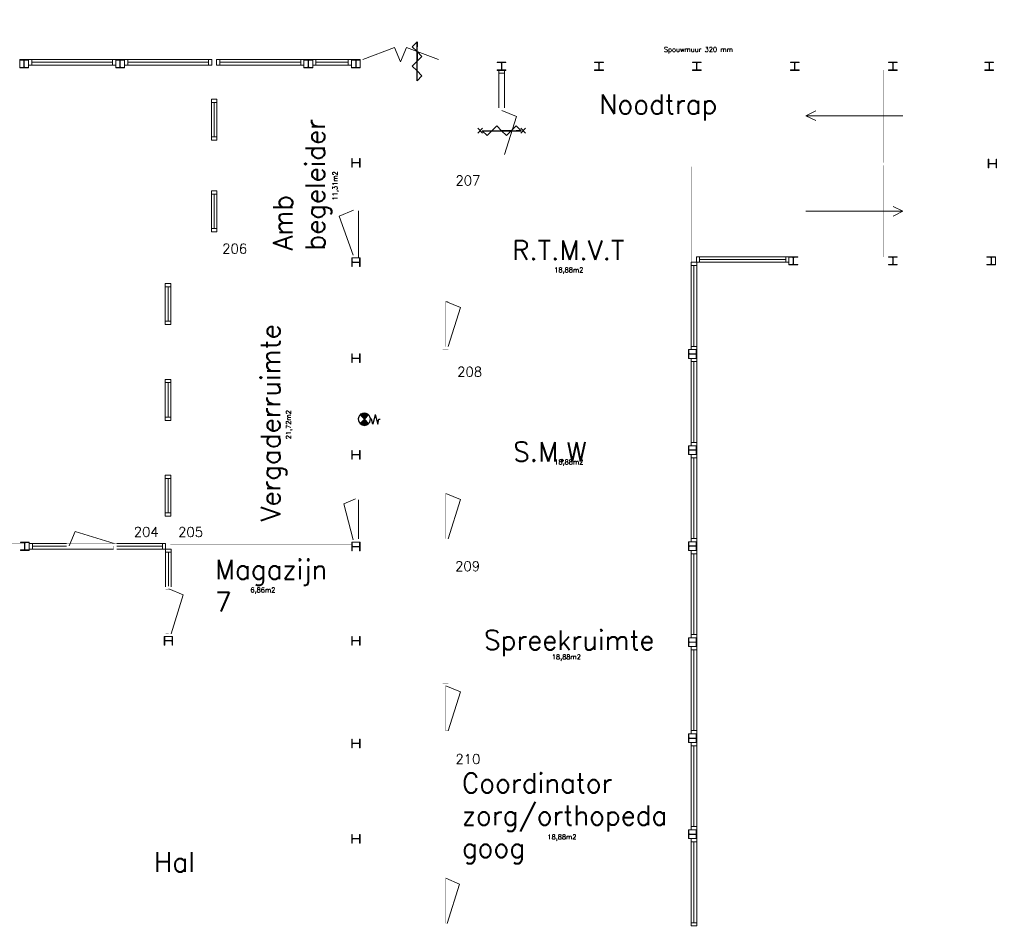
# Model space of a CAD drawing. Header units: millimetres. Extents: x 108018 to 208018, y -107735 to 42299730.
# Tile 9 of 17: x 142881 to 163179, y -50821 to -32070. Entities that reach past the tile are written whole.
import ezdxf

# ---------------------------------------------------------------- set-up
doc = ezdxf.new("R2010")
doc.units = ezdxf.units.MM
doc.header["$MEASUREMENT"] = 0
doc.linetypes.add('DASHED2', pattern=[0.375, 0.25, -0.125])
doc.layers.get('0').update_dxf_attribs({"linetype": 'CONTINUOUS'})
doc.layers.add('Binnendeurkozin', color=4, linetype='CONTINUOUS', lineweight=18)
for name, color, linetype in [('Binnenkozijn', 4, 'CONTINUOUS'), ('Binnenmuur', 1, 'CONTINUOUS'), ('Buitenmuur', 1, 'CONTINUOUS'), ('Hekwerk', 3, 'CONTINUOUS'), ('Profiel', 5, 'CONTINUOUS'), ('TEKST', 7, 'CONTINUOUS'), ('Timmerwerk', 5, 'CONTINUOUS'), ('TRAPPEN', 2, 'CONTINUOUS'), ('Zelfsluitend', 7, 'CONTINUOUS'), ('Zelfsluitend 30 min', 7, 'CONTINUOUS')]:
    doc.layers.add(name, color=color, linetype=linetype)
doc.styles.get("Standard").update_dxf_attribs({"font": 'romans.shx'})

msp = doc.modelspace()

# ---------------------------------------------------------------- linework, layer by layer
for p, q in [((149909.735, -40229.714), (149953.941, -40185.507)), ((149918.574, -40238.553), (149975.399, -40181.727)), ((149927.412, -40247.391), (149993.35, -40181.454)), ((149936.251, -40256.23), (150009.122, -40183.359)), ((149945.09, -40265.069), (150023.297, -40186.862)), ((150026.425, -40266.102), (149947.683, -40187.36)), ((150035.264, -40257.263), (149961.694, -40183.694)), ((150044.103, -40248.425), (149977.257, -40181.579)), ((150052.942, -40239.586), (149994.908, -40181.552)), ((150061.781, -40230.747), (150015.832, -40184.798)), ((149986.274, -40306.253), (149898.774, -40218.753)), ((149986.274, -40306.253), (149898.774, -40393.753)), ((149900.896, -40220.875), (149923.766, -40198.005)), ((149991.07, -40301.458), (149902.812, -40213.199)), ((149999.909, -40292.619), (149912.578, -40205.288)), ((150008.748, -40283.78), (149923.264, -40198.296)), ((150017.586, -40274.941), (149934.93, -40192.285)), ((149953.929, -40273.908), (150036.186, -40191.651)), ((149962.768, -40282.747), (150047.973, -40197.542)), ((149971.607, -40291.586), (150058.769, -40204.423)), ((149980.445, -40300.425), (150068.641, -40212.229)), ((149986.274, -40306.253), (150073.774, -40218.753)), ((149986.274, -40306.253), (150073.774, -40393.753)), ((150070.619, -40221.908), (150044.192, -40195.481)), ((150136.274, -40306.253), (150111.274, -40306.253)), ((150161.274, -40406.253), (150136.274, -40306.253)), ((150211.274, -40206.253), (150161.274, -40406.253)), ((150211.274, -40206.253), (150261.274, -40406.253)), ((150261.274, -40406.253), (150286.274, -40306.253)), ((150286.274, -40306.253), (150311.274, -40306.253))]:
    msp.add_line(p, q)
at = {"color": 0, "linetype": 'Continuous'}
for p, q in [((149903.086, -40400.995), (149992.051, -40312.03)), ((149949.297, -40426.694), (149907.565, -40384.962)), ((149912.957, -40408.801), (150000.89, -40320.869)), ((149971.622, -40431.341), (149916.404, -40376.123)), ((149923.746, -40415.69), (150009.728, -40329.707)), ((149990.059, -40432.101), (149925.243, -40367.285)), ((150006.176, -40430.54), (149934.082, -40358.446)), ((149935.517, -40421.596), (150018.567, -40338.546)), ((150020.626, -40427.313), (149942.921, -40349.607)), ((149948.381, -40426.411), (150027.406, -40347.385)), ((150033.752, -40422.761), (149951.759, -40340.768)), ((150045.754, -40417.085), (149960.598, -40331.929)), ((149962.515, -40429.954), (150036.245, -40356.224)), ((150056.753, -40410.407), (149969.437, -40323.09)), ((149978.222, -40431.925), (150045.084, -40365.063)), ((150066.824, -40402.8), (149978.276, -40314.252)), ((149996.06, -40431.764), (150053.923, -40373.902)), ((150017.283, -40428.219), (150062.761, -40382.74)), ((150046.5, -40416.679), (150071.6, -40391.579))]:
    msp.add_line(p, q, dxfattribs=at)
at = {"linetype": 'Continuous'}
msp.add_lwpolyline([(149897.429, -40395.728, 0.412892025), (150075.054, -40395.263, -1.104741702)], format="xyb", dxfattribs=at)
msp.add_arc((149986.274, -40306.253), 125, 314.929549, 226.2000485)
at = {"layer": 'Binnendeurkozin', "lineweight": 0}
for p, q in [((150610.715, -32641.367), (149953.295, -32891.666)), ((150733.795, -32941.666), (150610.715, -32641.367)), ((150733.795, -32941.666), (150856.875, -32641.367)), ((150856.875, -32641.367), (151514.295, -32891.666)), ((152823.295, -33939.666), (153123.594, -34062.747)), ((153123.594, -34062.747), (152873.295, -34849.666)), ((149764.295, -35997.166), (149463.995, -36120.246)), ((149463.995, -36120.246), (149754.295, -36927.166)), ((149868.295, -36979.166), (149868.295, -36012.166)), ((151666.295, -37879.666), (151966.594, -38002.747)), ((151966.594, -38002.747), (151716.295, -38809.666)), ((149804.295, -41950.167), (149563.164, -42048.996)), ((149868.295, -42775.167), (149868.295, -41965.167)), ((151666.295, -41839.666), (151966.594, -41962.747)), ((151966.594, -41962.747), (151716.295, -42769.666)), ((149563.164, -42048.996), (149754.295, -42790.167)), ((143900.349, -42918.167), (144023.429, -42617.867)), ((144023.429, -42617.867), (144830.349, -42868.167)), ((143848.349, -42982.167), (144815.349, -42982.167)), ((145953.349, -43801.167), (146253.649, -43924.247)), ((146253.649, -43924.247), (146003.349, -44731.167)), ((151666.295, -45799.666), (151966.594, -45922.746)), ((151966.594, -45922.746), (151716.295, -46729.666)), ((151666.295, -49769.666), (151945.594, -49892.746)), ((151945.594, -49892.746), (151695.295, -50699.666))]:
    msp.add_line(p, q, dxfattribs=at)
at = {"layer": 'Binnendeurkozin', "lineweight": 0, "const_width": 0.8}
for points in [[(149901.295, -33005.666), (149901.295, -32891.666), (149953.295, -32891.666), (149953.295, -32941.666), (149968.295, -32941.666), (149968.295, -33005.666), (149901.295, -33005.666)], [(150733.795, -32891.666), (150733.795, -32941.666), (149953.295, -32941.666), (149953.295, -32891.666), (150733.795, -32891.666)], [(151499.295, -33005.666), (149968.295, -33005.666)], [(151514.295, -32891.666), (151514.295, -32941.666), (150733.795, -32941.666), (150733.795, -32891.666), (151514.295, -32891.666)], [(151566.295, -33005.666), (151566.295, -32891.666), (151514.295, -32891.666), (151514.295, -32941.666), (151499.295, -32941.666), (151499.295, -33005.666), (151566.295, -33005.666)], [(152759.295, -33887.666), (152873.295, -33887.666), (152873.295, -33939.666), (152823.295, -33939.666), (152823.295, -33954.666), (152759.295, -33954.666), (152759.295, -33887.666)], [(152759.295, -34834.666), (152759.295, -33934.666)], [(152873.295, -34849.666), (152823.295, -34849.666), (152823.295, -33939.666), (152873.295, -33939.666), (152873.295, -34849.666)], [(152759.295, -34901.666), (152873.295, -34901.666), (152873.295, -34849.666), (152823.295, -34849.666), (152823.295, -34834.666), (152759.295, -34834.666), (152759.295, -34901.666)], [(149868.295, -35945.166), (149754.295, -35945.166), (149754.295, -35997.166), (149804.295, -35997.166), (149804.295, -36012.166), (149868.295, -36012.166), (149868.295, -35945.166)], [(149754.295, -35997.166), (149804.295, -35997.166), (149804.295, -36927.166), (149754.295, -36927.166), (149754.295, -35997.166)], [(149868.295, -36134.826), (149868.295, -36912.166)], [(149868.295, -36979.166), (149754.295, -36979.166), (149754.295, -36927.166), (149804.295, -36927.166), (149804.295, -36912.166), (149868.295, -36912.166), (149868.295, -36979.166)], [(151602.295, -37827.666), (151716.295, -37827.666), (151716.295, -37879.666), (151666.295, -37879.666), (151666.295, -37894.666), (151602.295, -37894.666), (151602.295, -37827.666)], [(151602.295, -38794.666), (151602.295, -37894.666)], [(151716.295, -38809.666), (151666.295, -38809.666), (151666.295, -37879.666), (151716.295, -37879.666), (151716.295, -38809.666)], [(151602.295, -38861.666), (151716.295, -38861.666), (151716.295, -38809.666), (151666.295, -38809.666), (151666.295, -38794.666), (151602.295, -38794.666), (151602.295, -38861.666)], [(151602.295, -41787.666), (151716.295, -41787.666), (151716.295, -41839.666), (151666.295, -41839.666), (151666.295, -41854.666), (151602.295, -41854.666), (151602.295, -41787.666)], [(149868.295, -41898.167), (149754.295, -41898.167), (149754.295, -41950.167), (149804.295, -41950.167), (149804.295, -41965.167), (149868.295, -41965.167), (149868.295, -41898.167)], [(149754.295, -41950.167), (149804.295, -41950.167), (149804.295, -42790.167), (149754.295, -42790.167), (149754.295, -41950.167)], [(151602.295, -42754.666), (151602.295, -41854.666)], [(151716.295, -42769.666), (151666.295, -42769.666), (151666.295, -41839.666), (151716.295, -41839.666), (151716.295, -42769.666)], [(149868.295, -42087.827), (149868.295, -42650.167)], [(149868.295, -42842.167), (149754.295, -42842.167), (149754.295, -42790.167), (149804.295, -42790.167), (149804.295, -42775.167), (149868.295, -42775.167), (149868.295, -42842.167)], [(151602.295, -42821.666), (151716.295, -42821.666), (151716.295, -42769.666), (151666.295, -42769.666), (151666.295, -42754.666), (151602.295, -42754.666), (151602.295, -42821.666)], [(143848.349, -42982.167), (143848.349, -42868.167), (143900.349, -42868.167), (143900.349, -42918.167), (143915.349, -42918.167), (143915.349, -42982.167), (143848.349, -42982.167)], [(144830.349, -42868.167), (144830.349, -42918.167), (143900.349, -42918.167), (143900.349, -42868.167), (144830.349, -42868.167)], [(144692.69, -42982.167), (143915.349, -42982.167)], [(144882.349, -42982.167), (144882.349, -42868.167), (144830.349, -42868.167), (144830.349, -42918.167), (144815.349, -42918.167), (144815.349, -42982.167), (144882.349, -42982.167)], [(145889.349, -43749.167), (146003.349, -43749.167), (146003.349, -43801.167), (145953.349, -43801.167), (145953.349, -43816.167), (145889.349, -43816.167), (145889.349, -43749.167)], [(145889.349, -44716.167), (145889.349, -43816.167)], [(146003.349, -44731.167), (145953.349, -44731.167), (145953.349, -43801.167), (146003.349, -43801.167), (146003.349, -44731.167)], [(145889.349, -44783.167), (146003.349, -44783.167), (146003.349, -44731.167), (145953.349, -44731.167), (145953.349, -44716.167), (145889.349, -44716.167), (145889.349, -44783.167)], [(151602.295, -45747.666), (151716.295, -45747.666), (151716.295, -45799.666), (151666.295, -45799.666), (151666.295, -45814.666), (151602.295, -45814.666), (151602.295, -45747.666)], [(151602.295, -46714.666), (151602.295, -45814.666)], [(151716.295, -46729.666), (151666.295, -46729.666), (151666.295, -45799.666), (151716.295, -45799.666), (151716.295, -46729.666)], [(151602.295, -46781.666), (151716.295, -46781.666), (151716.295, -46729.666), (151666.295, -46729.666), (151666.295, -46714.666), (151602.295, -46714.666), (151602.295, -46781.666)], [(151602.295, -49717.666), (151716.295, -49717.666), (151716.295, -49769.666), (151666.295, -49769.666), (151666.295, -49784.666), (151602.295, -49784.666), (151602.295, -49717.666)], [(151602.295, -50684.666), (151602.295, -49784.666)], [(151716.295, -50699.666), (151666.295, -50699.666), (151666.295, -49769.666), (151716.295, -49769.666), (151716.295, -50699.666)], [(151602.295, -50751.666), (151716.295, -50751.666), (151716.295, -50699.666), (151666.295, -50699.666), (151666.295, -50684.666), (151602.295, -50684.666), (151602.295, -50751.666)]]:
    msp.add_lwpolyline(points, dxfattribs=at)
at = {"layer": 'Binnenkozijn', "lineweight": 0}
for p, q in [((143128.295, -32891.666), (144794.295, -32891.666)), ((144794.295, -32948.666), (143128.295, -32948.666)), ((145108.295, -32891.666), (146774.295, -32891.666)), ((146774.295, -32948.666), (145108.295, -32948.666)), ((147008.295, -32891.666), (148674.295, -32891.666)), ((148674.295, -32948.666), (147008.295, -32948.666)), ((148988.295, -32891.666), (149654.295, -32891.666)), ((149654.295, -32948.666), (148988.295, -32948.666)), ((152873.295, -33172.666), (152873.295, -33887.666)), ((146834.295, -34483.666), (146834.295, -33777.666)), ((146891.295, -33777.666), (146891.295, -34483.666)), ((146834.295, -36373.666), (146834.295, -35667.666)), ((146891.295, -35667.666), (146891.295, -36373.666)), ((156780.296, -38804.666), (156780.296, -37138.666)), ((156837.296, -37138.666), (156837.296, -38804.666)), ((156897.296, -37014.666), (158672.795, -37014.666)), ((158701.295, -37071.666), (156897.296, -37071.666)), ((145882.349, -38287.166), (145882.349, -37576.166)), ((145939.349, -37576.166), (145939.349, -38287.166)), ((156780.295, -40784.666), (156780.295, -39118.666)), ((156837.295, -39118.666), (156837.295, -40784.666)), ((145882.349, -40262.166), (145882.349, -39551.166)), ((145939.349, -39551.166), (145939.349, -40262.166)), ((156780.295, -42764.666), (156780.295, -41098.666)), ((156837.295, -41098.666), (156837.295, -42764.666)), ((145882.349, -42237.166), (145882.349, -41526.166)), ((145939.349, -41526.166), (145939.349, -42237.166)), ((143142.349, -42868.167), (143848.349, -42868.167)), ((143848.349, -42925.167), (143142.349, -42925.167)), ((144882.349, -42868.167), (145822.349, -42868.167)), ((145822.349, -42925.167), (144882.349, -42925.167)), ((145889.349, -43760.167), (145889.349, -43049.167)), ((145946.349, -43049.167), (145946.349, -43749.167)), ((156780.295, -44744.666), (156780.295, -43078.666)), ((156837.295, -43078.666), (156837.295, -44744.666)), ((156780.295, -46724.666), (156780.295, -45058.666)), ((156837.295, -45058.666), (156837.295, -46724.666)), ((156780.295, -48704.666), (156780.295, -47038.666)), ((156837.295, -47038.666), (156837.295, -48704.666)), ((156780.295, -50684.666), (156780.295, -49018.666)), ((156837.295, -49018.666), (156837.295, -50684.666))]:
    msp.add_line(p, q, dxfattribs=at)
for points in [[(143128.295, -33005.666), (143061.295, -33005.666), (143061.295, -32891.666), (143128.295, -32891.666), (143128.295, -33005.666)], [(144794.295, -33005.666), (143128.295, -33005.666)], [(144861.295, -33005.666), (144794.295, -33005.666), (144794.295, -32891.666), (144861.295, -32891.666), (144861.295, -33005.666)], [(145108.295, -33005.666), (145041.295, -33005.666), (145041.295, -32891.666), (145108.295, -32891.666), (145108.295, -33005.666)], [(146774.295, -33005.666), (145108.295, -33005.666)], [(146841.295, -33005.666), (146774.295, -33005.666), (146774.295, -32891.666), (146841.295, -32891.666), (146841.295, -33005.666)], [(147008.295, -33005.666), (146941.295, -33005.666), (146941.295, -32891.666), (147008.295, -32891.666), (147008.295, -33005.666)], [(148674.295, -33005.666), (147008.295, -33005.666)], [(148741.295, -33005.666), (148674.295, -33005.666), (148674.295, -32891.666), (148741.295, -32891.666), (148741.295, -33005.666)], [(148988.295, -33005.666), (148921.295, -33005.666), (148921.295, -32891.666), (148988.295, -32891.666), (148988.295, -33005.666)], [(149654.295, -33005.666), (148988.295, -33005.666)], [(149721.295, -33005.666), (149654.295, -33005.666), (149654.295, -32891.666), (149721.295, -32891.666), (149721.295, -33005.666)], [(152759.295, -33172.666), (152759.295, -33105.666), (152873.295, -33105.666), (152873.295, -33172.666), (152759.295, -33172.666)], [(152759.295, -33887.666), (152759.295, -33172.666)], [(146948.295, -33710.666), (146948.295, -33777.666), (146834.295, -33777.666), (146834.295, -33710.666), (146948.295, -33710.666)], [(146948.295, -33777.666), (146948.295, -34483.666)], [(146948.295, -34483.666), (146948.295, -34550.666), (146834.295, -34550.666), (146834.295, -34483.666), (146948.295, -34483.666)], [(146948.295, -35600.666), (146948.295, -35667.666), (146834.295, -35667.666), (146834.295, -35600.666), (146948.295, -35600.666)], [(146948.295, -35667.666), (146948.295, -36373.666)], [(146948.295, -36373.666), (146948.295, -36440.666), (146834.295, -36440.666), (146834.295, -36373.666), (146948.295, -36373.666)], [(156723.296, -37138.666), (156723.296, -37071.666), (156837.296, -37071.666), (156837.296, -37138.666), (156723.296, -37138.666)], [(156723.296, -38804.666), (156723.296, -37138.666)], [(156830.296, -36957.666), (156897.296, -36957.666), (156897.296, -37071.666), (156830.296, -37071.666), (156830.296, -36957.666)], [(156868.796, -36957.666), (158672.795, -36957.666)], [(158672.795, -36957.666), (158739.795, -36957.666), (158739.795, -37071.666), (158672.795, -37071.666), (158672.795, -36957.666)], [(145996.349, -37509.166), (145996.349, -37576.166), (145882.349, -37576.166), (145882.349, -37509.166), (145996.349, -37509.166)], [(145996.349, -37576.166), (145996.349, -38287.166)], [(145996.349, -38287.166), (145996.349, -38354.166), (145882.349, -38354.166), (145882.349, -38287.166), (145996.349, -38287.166)], [(156723.296, -38871.666), (156723.296, -38804.666), (156837.296, -38804.666), (156837.296, -38871.666), (156723.296, -38871.666)], [(156723.295, -39118.666), (156723.295, -39051.666), (156837.295, -39051.666), (156837.295, -39118.666), (156723.295, -39118.666)], [(156723.295, -40784.666), (156723.295, -39118.666)], [(145996.349, -39484.166), (145996.349, -39551.166), (145882.349, -39551.166), (145882.349, -39484.166), (145996.349, -39484.166)], [(145996.349, -39551.166), (145996.349, -40262.166)], [(145996.349, -40262.166), (145996.349, -40329.166), (145882.349, -40329.166), (145882.349, -40262.166), (145996.349, -40262.166)], [(156723.295, -40851.666), (156723.295, -40784.666), (156837.295, -40784.666), (156837.295, -40851.666), (156723.295, -40851.666)], [(156723.295, -41098.666), (156723.295, -41031.666), (156837.295, -41031.666), (156837.295, -41098.666), (156723.295, -41098.666)], [(156723.295, -42764.666), (156723.295, -41098.666)], [(145996.349, -41459.166), (145996.349, -41526.166), (145882.349, -41526.166), (145882.349, -41459.166), (145996.349, -41459.166)], [(145996.349, -41526.166), (145996.349, -42237.166)], [(145996.349, -42237.166), (145996.349, -42304.166), (145882.349, -42304.166), (145882.349, -42237.166), (145996.349, -42237.166)], [(156723.295, -42831.666), (156723.295, -42764.666), (156837.295, -42764.666), (156837.295, -42831.666), (156723.295, -42831.666)], [(143142.349, -42982.167), (143075.349, -42982.167), (143075.349, -42868.167), (143142.349, -42868.167), (143142.349, -42982.167)], [(143848.349, -42982.167), (143142.349, -42982.167)], [(145822.349, -42982.167), (144882.349, -42982.167)], [(145889.349, -42982.167), (145822.349, -42982.167), (145822.349, -42868.167), (145889.349, -42868.167), (145889.349, -42982.167)], [(146003.349, -42982.167), (146003.349, -43049.167), (145889.349, -43049.167), (145889.349, -42982.167), (146003.349, -42982.167)], [(156723.295, -43078.666), (156723.295, -43011.666), (156837.295, -43011.666), (156837.295, -43078.666), (156723.295, -43078.666)], [(146003.349, -43049.167), (146003.349, -43760.167)], [(156723.295, -44744.666), (156723.295, -43078.666)], [(156723.295, -44811.666), (156723.295, -44744.666), (156837.295, -44744.666), (156837.295, -44811.666), (156723.295, -44811.666)], [(156723.295, -45058.666), (156723.295, -44991.666), (156837.295, -44991.666), (156837.295, -45058.666), (156723.295, -45058.666)], [(156723.295, -46724.666), (156723.295, -45058.666)], [(156723.295, -46791.666), (156723.295, -46724.666), (156837.295, -46724.666), (156837.295, -46791.666), (156723.295, -46791.666)], [(156723.295, -47038.666), (156723.295, -46971.666), (156837.295, -46971.666), (156837.295, -47038.666), (156723.295, -47038.666)], [(156723.295, -48704.666), (156723.295, -47038.666)], [(156723.295, -48771.666), (156723.295, -48704.666), (156837.295, -48704.666), (156837.295, -48771.666), (156723.295, -48771.666)], [(156723.295, -49018.666), (156723.295, -48951.666), (156837.295, -48951.666), (156837.295, -49018.666), (156723.295, -49018.666)], [(156723.295, -50684.666), (156723.295, -49018.666)], [(156723.295, -50751.666), (156723.295, -50684.666), (156837.295, -50684.666), (156837.295, -50751.666), (156723.295, -50751.666)]]:
    msp.add_lwpolyline(points, dxfattribs=at)
at = {"layer": 'Binnenkozijn', "lineweight": 0, "const_width": 0.8}
msp.add_lwpolyline([(152816.295, -33887.666), (152816.295, -33172.666)], dxfattribs=at)
at = {"layer": 'Binnenmuur', "lineweight": 0, "const_width": 0.8}
for points in [[(146941.295, -32891.666), (146941.295, -33167.666), (146941.295, -33710.666), (146841.295, -33710.666), (146841.295, -32891.666), (146941.295, -32891.666)], [(146941.295, -34550.666), (146941.295, -34664.666), (146941.295, -35600.666), (146841.295, -35600.666), (146841.295, -34550.666), (146941.295, -34550.666)], [(156730.296, -37071.666), (156730.296, -35101.666), (151709.295, -35101.666), (151709.295, -37827.666), (151609.295, -37827.666), (151609.295, -34901.666), (156830.296, -34901.666), (156830.296, -37071.666), (156730.296, -37071.666)], [(146941.295, -36440.666), (146941.295, -36554.666), (146941.295, -37019.166), (146841.295, -37019.166), (146841.295, -36440.666), (146941.295, -36440.666)], [(149761.295, -39046.166), (149861.295, -39046.166), (149861.295, -37072.166), (149761.295, -37072.166), (149761.295, -39046.166), (149761.295, -39046.166)], [(145889.349, -39484.166), (145989.349, -39484.166), (145989.349, -38354.166), (145889.349, -38354.166), (145889.349, -39484.166), (145889.349, -39484.166)], [(151609.295, -41787.666), (151709.295, -41787.666), (151709.295, -38861.666), (151609.295, -38861.666), (151609.295, -41787.666), (151609.295, -41787.666)], [(149761.295, -41035.166), (149861.295, -41035.166), (149861.295, -39052.166), (149761.295, -39052.166), (149761.295, -41035.166), (149761.295, -41035.166)], [(145889.349, -41459.166), (145989.349, -41459.166), (145989.349, -40329.166), (145889.349, -40329.166), (145889.349, -41459.166), (145889.349, -41459.166)], [(149761.295, -41898.167), (149861.295, -41898.167), (149861.295, -41041.166), (149761.295, -41041.166), (149761.295, -41898.167), (149761.295, -41898.167)], [(151609.295, -45747.666), (151709.295, -45747.666), (151709.295, -42821.666), (151609.295, -42821.666), (151609.295, -45747.666), (151609.295, -45747.666)], [(149761.294, -44870.168), (149861.294, -44870.168), (149861.294, -42935.167), (149761.294, -42935.167), (149761.294, -44870.168), (149761.294, -44870.168)], [(151609.295, -49717.666), (151709.295, -49717.666), (151709.295, -46781.666), (151609.295, -46781.666), (151609.295, -49717.666), (151609.295, -49717.666)]]:
    msp.add_lwpolyline(points, dxfattribs=at)
at = {"layer": 'Buitenmuur', "lineweight": 0, "const_width": 0.8}
for points in [[(163078.294, -37284.667), (158837.188, -37284.667), (158739.795, -37284.667), (158739.795, -37126.166), (158837.188, -37126.166), (158837.188, -37184.667), (163078.294, -37184.667), (163078.294, -32885.667), (151566.295, -32885.667), (151566.295, -32785.667), (163178.294, -32785.667), (163178.294, -32885.667), (163178.294, -37284.667), (163078.294, -37284.667)], [(149761.295, -35016.166), (149761.295, -33062.666), (149861.295, -33062.666), (149861.295, -35016.166), (149761.295, -35016.166)], [(154820.295, -33105.666), (151566.295, -33105.666), (151566.295, -33005.666), (154820.295, -33005.666), (154820.295, -33105.666)], [(156835.295, -33105.667), (154826.295, -33105.667), (154826.295, -33005.667), (156835.295, -33005.667), (156835.295, -33105.667)], [(158855.295, -33105.667), (156841.295, -33105.667), (156841.295, -33005.667), (158855.295, -33005.667), (158855.295, -33105.667)], [(160880.295, -33105.667), (158861.295, -33105.667), (158861.295, -33005.667), (160880.295, -33005.667), (160880.295, -33105.667)], [(162865.295, -33105.667), (160886.295, -33105.667), (160886.295, -33005.667), (162865.295, -33005.667), (162865.295, -33105.667)], [(162858.295, -35032.167), (162858.295, -33115.168), (162958.295, -33115.168), (162958.295, -35032.167), (162858.295, -35032.167)], [(149761.295, -35945.166), (149761.295, -35022.166), (149861.295, -35022.166), (149861.295, -35945.166), (149761.295, -35945.166)], [(162858.294, -36955.167), (162858.294, -35038.167), (162958.294, -35038.167), (162958.294, -36955.167), (162858.294, -36955.167)], [(149725.795, -37119.166), (145989.349, -37119.166), (145989.349, -37509.166), (145889.349, -37509.166), (145889.349, -37019.166), (149725.795, -37019.166), (149725.795, -37119.166)], [(160880.295, -37064.667), (158832.795, -37064.666), (158832.795, -36964.666), (160880.295, -36964.667), (160880.295, -37064.667)], [(162905.295, -37064.667), (160886.295, -37064.667), (160886.295, -36964.667), (162905.295, -36964.667), (162905.295, -37064.667)], [(149725.794, -42982.167), (145889.349, -42982.167), (145889.349, -42882.167), (145889.349, -42304.166), (145989.349, -42304.166), (145989.349, -42882.167), (149725.794, -42882.167), (149725.794, -42982.167)], [(156666.295, -43021.666), (151709.295, -43021.666), (151709.295, -42821.666), (156666.295, -42821.666), (156666.295, -43021.666)], [(142982.349, -42975.166), (140994.295, -42975.166), (140994.295, -42875.166), (142982.349, -42875.167), (142982.349, -42975.167)], [(149725.794, -44923.168), (146031.849, -44923.167), (146031.849, -44823.167), (149725.794, -44823.168), (149725.794, -44923.168)], [(156666.295, -46981.666), (151709.295, -46981.666), (151709.295, -46781.666), (156666.295, -46781.666), (156666.295, -46981.666)], [(156837.295, -50951.666), (151602.295, -50951.666), (151602.295, -50751.666), (156837.295, -50751.666), (156837.295, -50951.666)]]:
    msp.add_lwpolyline(points, dxfattribs=at)
at = {"layer": 'Hekwerk', "lineweight": 0, "const_width": 0.8}
for points in [[(160594.794, -25280.667), (160544.794, -25280.667), (160544.794, -32785.667), (160594.794, -32785.667), (160594.794, -25280.667)], [(159090.296, -35035.167), (159090.296, -34995.167), (161088.295, -34995.167), (161088.295, -35075.167), (159090.296, -35075.167), (159090.296, -35035.167)]]:
    msp.add_lwpolyline(points, dxfattribs=at)
at = {"layer": 'Profiel', "lineweight": 0}
for points in [[(142881.296, -32891.666), (142881.296, -32901.166), (142953.296, -32901.166, -0.414213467), (142968.296, -32916.166), (142968.296, -33038.166, -0.414213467), (142953.296, -33053.166), (142881.296, -33053.166), (142881.296, -33062.666), (143061.296, -33062.666), (143061.296, -33053.166), (142989.296, -33053.166, -0.41421385), (142974.296, -33038.166), (142974.296, -32916.166, -0.414213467), (142989.296, -32901.166), (143061.296, -32901.166), (143061.296, -32891.666)], [(144861.295, -32891.666), (144861.295, -32901.166), (144933.295, -32901.166, -0.414213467), (144948.295, -32916.166), (144948.295, -33038.166, -0.414213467), (144933.295, -33053.166), (144861.295, -33053.166), (144861.295, -33062.666), (145041.295, -33062.666), (145041.295, -33053.166), (144969.295, -33053.166, -0.41421385), (144954.295, -33038.166), (144954.295, -32916.166, -0.414213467), (144969.295, -32901.166), (145041.295, -32901.166), (145041.295, -32891.666)], [(148741.295, -32891.666), (148741.295, -32901.166), (148813.295, -32901.166, -0.414213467), (148828.295, -32916.166), (148828.295, -33038.166, -0.414213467), (148813.295, -33053.166), (148741.295, -33053.166), (148741.295, -33062.666), (148921.295, -33062.666), (148921.295, -33053.166), (148849.295, -33053.166, -0.41421385), (148834.295, -33038.166), (148834.295, -32916.166, -0.414213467), (148849.295, -32901.166), (148921.295, -32901.166), (148921.295, -32891.666)], [(149721.295, -32891.666), (149721.295, -32901.166), (149793.295, -32901.166, -0.414213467), (149808.295, -32916.166), (149808.295, -33038.166, -0.414213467), (149793.295, -33053.166), (149721.295, -33053.166), (149721.295, -33062.666), (149901.295, -33062.666), (149901.295, -33053.166), (149829.295, -33053.166, -0.41421385), (149814.295, -33038.166), (149814.295, -32916.166, -0.414213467), (149829.295, -32901.166), (149901.295, -32901.166), (149901.295, -32891.666)], [(152726.295, -32944.166), (152726.295, -32953.666), (152798.295, -32953.666, -0.414213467), (152813.295, -32968.666), (152813.295, -33090.666, -0.414213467), (152798.295, -33105.666), (152726.295, -33105.666), (152726.295, -33115.166), (152906.295, -33115.167), (152906.295, -33105.667), (152834.295, -33105.667, -0.41421385), (152819.295, -33090.667), (152819.295, -32968.667, -0.414213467), (152834.295, -32953.667), (152906.295, -32953.667), (152906.295, -32944.166)], [(154733.295, -32944.166), (154733.295, -32953.666), (154805.295, -32953.666, -0.414213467), (154820.295, -32968.666), (154820.295, -33090.666, -0.414213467), (154805.295, -33105.666), (154733.295, -33105.666), (154733.295, -33115.166), (154913.295, -33115.167), (154913.295, -33105.667), (154841.295, -33105.667, -0.41421385), (154826.295, -33090.667), (154826.295, -32968.667, -0.414213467), (154841.295, -32953.667), (154913.295, -32953.667), (154913.295, -32944.166)], [(156748.295, -32944.167), (156748.295, -32953.667), (156820.295, -32953.667, -0.414213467), (156835.295, -32968.667), (156835.295, -33090.667, -0.414213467), (156820.295, -33105.667), (156748.295, -33105.667), (156748.295, -33115.167), (156928.295, -33115.167), (156928.295, -33105.667), (156856.295, -33105.667, -0.41421385), (156841.295, -33090.667), (156841.295, -32968.667, -0.414213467), (156856.295, -32953.667), (156928.295, -32953.667), (156928.295, -32944.167)], [(158768.295, -32944.167), (158768.295, -32953.667), (158840.295, -32953.667, -0.414213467), (158855.295, -32968.667), (158855.295, -33090.667, -0.414213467), (158840.295, -33105.667), (158768.295, -33105.667), (158768.295, -33115.167), (158948.295, -33115.167), (158948.295, -33105.667), (158876.295, -33105.667, -0.41421385), (158861.295, -33090.667), (158861.295, -32968.667, -0.414213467), (158876.295, -32953.667), (158948.295, -32953.667), (158948.295, -32944.167)], [(160793.295, -32944.167), (160793.295, -32953.667), (160865.295, -32953.667, -0.414213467), (160880.295, -32968.667), (160880.295, -33090.667, -0.414213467), (160865.295, -33105.667), (160793.295, -33105.667), (160793.295, -33115.167), (160973.295, -33115.167), (160973.295, -33105.667), (160901.295, -33105.667, -0.41421385), (160886.295, -33090.667), (160886.295, -32968.667, -0.414213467), (160901.295, -32953.667), (160973.295, -32953.667), (160973.295, -32944.167)], [(162778.295, -32944.167), (162778.295, -32953.667), (162850.295, -32953.667, -0.414213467), (162865.295, -32968.667), (162865.295, -33090.667, -0.414213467), (162850.295, -33105.667), (162778.295, -33105.667), (162778.295, -33115.167), (162958.295, -33115.168), (162958.295, -33105.668), (162886.295, -33105.668, -0.41421385), (162871.295, -33090.668), (162871.295, -32968.668, -0.414213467), (162886.295, -32953.668), (162958.295, -32953.668), (162958.295, -32944.167)], [(149725.795, -35109.166), (149735.295, -35109.166), (149735.295, -35037.166, -0.414213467), (149750.295, -35022.166), (149872.295, -35022.166, -0.414213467), (149887.295, -35037.166), (149887.295, -35109.166), (149896.795, -35109.166), (149896.795, -34929.166), (149887.295, -34929.166), (149887.295, -35001.166, -0.41421385), (149872.295, -35016.166), (149750.295, -35016.166, -0.414213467), (149735.295, -35001.166), (149735.295, -34929.166), (149725.795, -34929.166)], [(163019.795, -34945.167), (163010.295, -34945.167), (163010.295, -35017.167, -0.414213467), (162995.295, -35032.167), (162873.295, -35032.167, -0.414213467), (162858.295, -35017.167), (162858.295, -34945.167), (162848.795, -34945.167), (162848.795, -35125.167), (162858.295, -35125.167), (162858.295, -35053.167, -0.41421385), (162873.295, -35038.167), (162995.295, -35038.167, -0.414213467), (163010.295, -35053.167), (163010.294, -35125.167), (163019.795, -35125.167)], [(149725.795, -37159.166), (149735.295, -37159.166), (149735.295, -37087.166, -0.414213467), (149750.295, -37072.166), (149872.295, -37072.166, -0.414213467), (149887.295, -37087.166), (149887.295, -37159.166), (149896.795, -37159.166), (149896.795, -36979.166), (149887.295, -36979.166), (149887.295, -37051.166, -0.41421385), (149872.295, -37066.166), (149750.295, -37066.166, -0.414213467), (149735.295, -37051.166), (149735.295, -36979.166), (149725.795, -36979.166)], [(158739.795, -36955.166), (158739.795, -36964.666), (158811.795, -36964.666, -0.414213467), (158826.795, -36979.666), (158826.795, -37101.666, -0.414213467), (158811.795, -37116.666), (158739.795, -37116.666), (158739.795, -37126.166), (158919.795, -37126.166), (158919.795, -37116.666), (158847.795, -37116.666, -0.41421385), (158832.795, -37101.666), (158832.795, -36979.666, -0.414213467), (158847.795, -36964.666), (158919.795, -36964.666), (158919.795, -36955.166)], [(160793.295, -36955.167), (160793.295, -36964.667), (160865.295, -36964.667, -0.414213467), (160880.295, -36979.667), (160880.295, -37101.667, -0.414213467), (160865.295, -37116.667), (160793.295, -37116.667), (160793.295, -37126.167), (160973.295, -37126.167), (160973.295, -37116.667), (160901.295, -37116.667, -0.41421385), (160886.295, -37101.667), (160886.295, -36979.667, -0.414213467), (160901.295, -36964.667), (160973.295, -36964.667), (160973.295, -36955.167)], [(162818.295, -36955.167), (162818.295, -36964.667), (162890.295, -36964.667, -0.414213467), (162905.295, -36979.667), (162905.295, -37101.667, -0.414213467), (162890.295, -37116.667), (162818.295, -37116.667), (162818.295, -37126.167), (162998.295, -37126.167), (162998.295, -37116.667), (162926.295, -37116.667, -0.41421385), (162911.295, -37101.667), (162911.295, -36979.667, -0.414213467), (162926.295, -36964.667), (162998.295, -36964.667), (162998.295, -36955.167)], [(149725.795, -39139.166), (149735.295, -39139.166), (149735.295, -39067.166, -0.414213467), (149750.295, -39052.166), (149872.295, -39052.166, -0.414213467), (149887.295, -39067.166), (149887.295, -39139.166), (149896.795, -39139.166), (149896.795, -38959.166), (149887.295, -38959.166), (149887.295, -39031.166, -0.41421385), (149872.295, -39046.166), (149750.295, -39046.166, -0.414213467), (149735.295, -39031.166), (149735.295, -38959.166), (149725.795, -38959.166)], [(156837.296, -38871.666), (156827.796, -38871.666), (156827.796, -38943.666, -0.414213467), (156812.796, -38958.666), (156690.796, -38958.666, -0.414213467), (156675.796, -38943.666), (156675.796, -38871.666), (156666.296, -38871.666), (156666.295, -39051.666), (156675.795, -39051.666), (156675.795, -38979.666, -0.41421385), (156690.795, -38964.666), (156812.795, -38964.666, -0.414213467), (156827.795, -38979.666), (156827.795, -39051.666), (156837.296, -39051.666)], [(149725.795, -41128.166), (149735.295, -41128.166), (149735.295, -41056.166, -0.414213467), (149750.295, -41041.166), (149872.295, -41041.166, -0.414213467), (149887.295, -41056.166), (149887.295, -41128.166), (149896.795, -41128.166), (149896.795, -40948.166), (149887.295, -40948.166), (149887.295, -41020.166, -0.41421385), (149872.295, -41035.166), (149750.295, -41035.166, -0.414213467), (149735.295, -41020.166), (149735.295, -40948.166), (149725.795, -40948.166)], [(156837.295, -40851.666), (156827.795, -40851.666), (156827.795, -40923.666, -0.414213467), (156812.795, -40938.666), (156690.795, -40938.666, -0.414213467), (156675.795, -40923.666), (156675.795, -40851.666), (156666.295, -40851.666), (156666.295, -41031.666), (156675.795, -41031.666), (156675.795, -40959.666, -0.41421385), (156690.795, -40944.666), (156812.795, -40944.666, -0.414213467), (156827.795, -40959.666), (156827.795, -41031.666), (156837.295, -41031.666)], [(142895.349, -42839.667), (142895.349, -42849.167), (142967.349, -42849.167, -0.414213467), (142982.349, -42864.167), (142982.349, -42986.167, -0.414213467), (142967.349, -43001.167), (142895.349, -43001.167), (142895.349, -43010.667), (143075.349, -43010.667), (143075.349, -43001.167), (143003.349, -43001.167, -0.41421385), (142988.349, -42986.167), (142988.349, -42864.167, -0.414213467), (143003.349, -42849.167), (143075.349, -42849.167), (143075.349, -42839.667)], [(149725.794, -43022.167), (149735.294, -43022.167), (149735.294, -42950.167, -0.414213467), (149750.294, -42935.167), (149872.294, -42935.167, -0.414213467), (149887.294, -42950.167), (149887.294, -43022.167), (149896.794, -43022.167), (149896.795, -42842.167), (149887.295, -42842.167), (149887.295, -42914.167, -0.41421385), (149872.295, -42929.167), (149750.295, -42929.167, -0.414213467), (149735.295, -42914.167), (149735.295, -42842.167), (149725.794, -42842.167)], [(156837.295, -42831.666), (156827.795, -42831.666), (156827.795, -42903.666, -0.414213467), (156812.795, -42918.666), (156690.795, -42918.666, -0.414213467), (156675.795, -42903.666), (156675.795, -42831.666), (156666.295, -42831.666), (156666.295, -43011.666), (156675.795, -43011.666), (156675.795, -42939.666, -0.41421385), (156690.795, -42924.666), (156812.795, -42924.666, -0.414213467), (156827.795, -42939.666), (156827.795, -43011.666), (156837.295, -43011.666)], [(145860.849, -44963.167), (145870.349, -44963.167), (145870.349, -44891.167, -0.414213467), (145885.349, -44876.167), (146007.349, -44876.167, -0.414213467), (146022.349, -44891.167), (146022.349, -44963.167), (146031.849, -44963.167), (146031.849, -44783.167), (146022.349, -44783.167), (146022.349, -44855.167, -0.41421385), (146007.349, -44870.167), (145885.349, -44870.167, -0.414213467), (145870.349, -44855.167), (145870.349, -44783.167), (145860.849, -44783.167)], [(149725.794, -44963.168), (149735.294, -44963.168), (149735.294, -44891.168, -0.414213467), (149750.294, -44876.168), (149872.294, -44876.168, -0.414213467), (149887.294, -44891.168), (149887.294, -44963.168), (149896.794, -44963.168), (149896.794, -44783.168), (149887.294, -44783.168), (149887.294, -44855.168, -0.41421385), (149872.294, -44870.168), (149750.294, -44870.168, -0.414213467), (149735.294, -44855.168), (149735.294, -44783.168), (149725.794, -44783.168)], [(156837.295, -44811.666), (156827.795, -44811.666), (156827.795, -44883.666, -0.414213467), (156812.795, -44898.666), (156690.795, -44898.666, -0.414213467), (156675.795, -44883.666), (156675.795, -44811.666), (156666.295, -44811.666), (156666.295, -44991.666), (156675.795, -44991.666), (156675.795, -44919.666, -0.41421385), (156690.795, -44904.666), (156812.795, -44904.666, -0.414213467), (156827.795, -44919.666), (156827.795, -44991.666), (156837.295, -44991.666)], [(156837.295, -46791.666), (156827.795, -46791.666), (156827.795, -46863.666, -0.414213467), (156812.795, -46878.666), (156690.795, -46878.666, -0.414213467), (156675.795, -46863.666), (156675.795, -46791.666), (156666.295, -46791.666), (156666.295, -46971.666), (156675.795, -46971.666), (156675.795, -46899.666, -0.41421385), (156690.795, -46884.666), (156812.795, -46884.666, -0.414213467), (156827.795, -46899.666), (156827.795, -46971.666), (156837.295, -46971.666)], [(149725.794, -47080.168), (149735.294, -47080.168), (149735.294, -47008.168, -0.414213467), (149750.294, -46993.168), (149872.294, -46993.168, -0.414213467), (149887.294, -47008.168), (149887.294, -47080.168), (149896.794, -47080.168), (149896.794, -46900.168), (149887.294, -46900.168), (149887.294, -46972.168, -0.41421385), (149872.294, -46987.168), (149750.294, -46987.168, -0.414213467), (149735.294, -46972.168), (149735.294, -46900.168), (149725.794, -46900.168)], [(149725.794, -49045.168), (149735.294, -49045.168), (149735.294, -48973.168, -0.414213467), (149750.294, -48958.168), (149872.294, -48958.168, -0.414213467), (149887.294, -48973.168), (149887.294, -49045.168), (149896.794, -49045.168), (149896.794, -48865.168), (149887.294, -48865.168), (149887.294, -48937.168, -0.41421385), (149872.294, -48952.168), (149750.294, -48952.168, -0.414213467), (149735.294, -48937.168), (149735.294, -48865.168), (149725.794, -48865.168)], [(156837.295, -48771.666), (156827.795, -48771.666), (156827.795, -48843.666, -0.414213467), (156812.795, -48858.666), (156690.795, -48858.666, -0.414213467), (156675.795, -48843.666), (156675.795, -48771.666), (156666.295, -48771.666), (156666.295, -48951.666), (156675.795, -48951.666), (156675.795, -48879.666, -0.41421385), (156690.795, -48864.666), (156812.795, -48864.666, -0.414213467), (156827.795, -48879.666), (156827.795, -48951.666), (156837.295, -48951.666)]]:
    msp.add_lwpolyline(points, format="xyb", close=True, dxfattribs=at)
at = {"layer": 'Timmerwerk', "lineweight": 0}
for p, q in [((142881.296, -33053.166), (142881.296, -32901.166)), ((143061.296, -33053.166), (143061.296, -32901.166)), ((144861.295, -33053.166), (144861.295, -32901.166)), ((145041.295, -33053.166), (145041.295, -32901.166)), ((148741.295, -33053.166), (148741.295, -32901.166)), ((148921.295, -33053.166), (148921.295, -32901.166)), ((149721.295, -33053.166), (149721.295, -32901.166)), ((149901.295, -33053.166), (149901.295, -32901.166)), ((149735.295, -36979.166), (149887.295, -36979.166)), ((158739.795, -37116.666), (158739.795, -36955.166)), ((162998.295, -37116.667), (162998.295, -36964.667)), ((156675.796, -38871.666), (156827.796, -38871.666)), ((156675.796, -38871.666), (156827.796, -38871.666)), ((156675.796, -38871.666), (156827.796, -38871.666)), ((156675.795, -39051.666), (156827.795, -39051.666)), ((156675.795, -40851.666), (156827.795, -40851.666)), ((156675.795, -41031.666), (156827.795, -41031.666)), ((143075.349, -42849.167), (143075.349, -43001.167)), ((149735.295, -42842.167), (149887.295, -42842.167)), ((156675.795, -42831.666), (156827.795, -42831.666)), ((156675.795, -42831.666), (156827.795, -42831.666)), ((156675.795, -43011.666), (156827.795, -43011.666)), ((145870.349, -44783.167), (146022.349, -44783.167)), ((156675.795, -44811.666), (156827.795, -44811.666)), ((156675.795, -44991.666), (156827.795, -44991.666)), ((156675.795, -46791.666), (156827.795, -46791.666)), ((156675.795, -46971.666), (156827.795, -46971.666)), ((156675.795, -48771.666), (156827.795, -48771.666)), ((156675.795, -48951.666), (156827.795, -48951.666))]:
    msp.add_line(p, q, dxfattribs=at)
at = {"layer": 'TRAPPEN', "lineweight": 0}
for p, q in [((159090.296, -34050.417), (159290.296, -33950.417)), ((161088.295, -34050.417), (159090.296, -34050.417)), ((159290.296, -34150.417), (159090.296, -34050.417)), ((160888.295, -35919.917), (161088.295, -36019.917)), ((159090.296, -36019.917), (161088.295, -36019.917)), ((161088.295, -36019.917), (160888.295, -36119.917))]:
    msp.add_line(p, q, dxfattribs=at)
at = {"layer": 'TRAPPEN', "lineweight": 0, "const_width": 0.8}
for points in [[(159090.296, -34995.167), (159090.296, -33105.667)], [(159288.295, -34995.167), (159288.295, -33105.667)], [(159288.295, -34995.167), (159288.295, -33141.167)], [(159488.295, -34995.167), (159488.295, -33105.667)], [(159488.295, -34995.167), (159488.295, -33141.167)], [(159688.295, -34995.167), (159688.295, -33105.667)], [(159688.295, -34995.167), (159688.295, -33141.167)], [(159888.295, -34995.167), (159888.295, -33105.667)], [(159888.295, -34995.167), (159888.295, -33141.167)], [(160088.295, -34995.167), (160088.295, -33105.667)], [(160088.295, -34995.167), (160088.295, -33141.167)], [(160288.295, -34995.167), (160288.295, -33105.667)], [(160288.295, -34995.167), (160288.295, -33141.167)], [(160488.295, -34995.167), (160488.295, -33105.667)], [(160488.295, -34995.167), (160488.295, -33141.167)], [(160688.295, -34995.167), (160688.295, -33105.667)], [(160688.295, -35015.167), (160688.295, -33141.167)], [(160888.295, -35015.167), (160888.295, -33167.167)], [(160888.295, -34995.167), (160888.295, -33167.167)], [(161088.295, -35015.167), (161088.295, -33105.667)]]:
    msp.add_lwpolyline(points, dxfattribs=at)
at = {"layer": 'TRAPPEN', "linetype": 'DASHED2', "lineweight": 0, "const_width": 0.8}
for points in [[(159090.296, -36964.667), (159090.296, -35075.167)], [(159288.295, -36964.667), (159288.295, -35075.167)], [(159288.295, -36964.667), (159288.295, -35110.667)], [(159488.295, -36964.667), (159488.295, -35075.167)], [(159488.295, -36964.667), (159488.295, -35110.667)], [(159688.295, -36964.667), (159688.295, -35075.167)], [(159688.295, -36964.667), (159688.295, -35110.667)], [(159888.295, -36964.667), (159888.295, -35075.167)], [(159888.295, -36964.667), (159888.295, -35110.667)], [(160088.295, -36964.667), (160088.295, -35075.167)], [(160088.295, -36964.667), (160088.295, -35110.667)], [(160288.295, -36964.667), (160288.295, -35075.167)], [(160288.295, -36964.667), (160288.295, -35110.667)], [(160488.295, -36964.667), (160488.295, -35075.167)], [(160488.295, -36964.667), (160488.295, -35110.667)], [(160688.295, -36964.667), (160688.295, -35075.167)], [(160688.295, -36964.667), (160688.295, -35110.667)], [(160888.295, -36964.667), (160888.295, -35075.167)], [(161088.295, -36964.667), (161088.295, -35075.167)]]:
    msp.add_lwpolyline(points, dxfattribs=at)
at = {"layer": 'Zelfsluitend'}
for p, q in [((150974.483, -32627.455), (151074.483, -32527.455)), ((150974.483, -32627.455), (151074.483, -32727.455)), ((151074.483, -33327.455), (151074.483, -32527.455)), ((151074.483, -32527.455), (151074.483, -32627.455)), ((151074.483, -32527.455), (151074.483, -32627.455)), ((151074.483, -32727.455), (151074.483, -32927.455)), ((151074.483, -32727.455), (151174.483, -32827.455)), ((151174.483, -32827.455), (151074.483, -32927.455)), ((151074.483, -32927.455), (150974.483, -33027.455)), ((150974.483, -33027.455), (151074.483, -33127.455)), ((151074.483, -33127.455), (151174.483, -33227.455)), ((151174.483, -33227.455), (151074.483, -33327.455))]:
    msp.add_line(p, q, dxfattribs=at)
at = {"layer": 'Zelfsluitend 30 min'}
for p, q in [((152716.191, -34259.022), (152616.191, -34359.022)), ((152816.191, -34359.022), (152716.191, -34259.022)), ((153116.191, -34259.022), (153016.191, -34359.022)), ((153116.191, -34259.022), (153216.191, -34359.022)), ((152323.864, -34309.022), (152423.864, -34409.022)), ((152423.864, -34309.022), (152323.864, -34409.022)), ((152416.191, -34359.022), (153216.191, -34359.022)), ((152516.191, -34459.022), (152416.191, -34359.022)), ((152616.191, -34359.022), (152516.191, -34459.022)), ((153016.191, -34359.022), (152816.191, -34359.022)), ((152916.191, -34459.022), (152816.191, -34359.022)), ((153016.191, -34359.022), (152916.191, -34459.022)), ((153216.191, -34359.022), (153116.191, -34359.022)), ((153216.191, -34359.022), (153116.191, -34359.022)), ((153211.452, -34309.022), (153311.452, -34409.022)), ((153311.452, -34309.022), (153211.452, -34409.022))]:
    msp.add_line(p, q, dxfattribs=at)

# ---------------------------------------------------------------- texts
at = {"lineweight": 0, "char_height": 100, "attachment_point": 1}
for s, insert in [('Spouwmuur 320 mm', (156161.63, -32634.873)), ('18,88m2', (153900.506, -37178.3)), ('18,88m2', (153900.506, -41138.3)), ('6,86m2', (147637.165, -43775.586)), ('18,88m2', (153849.992, -45155.029)), ('18,88m2', (153758.694, -48866.291))]:
    msp.add_mtext_dynamic_manual_height_columns(s, width=2150.52218, gutter_width=15, heights=[0], dxfattribs=dict(at, insert=insert))
at = {"lineweight": 0, "char_height": 100, "attachment_point": 1, "rotation": 90}
for s, insert in [('11,31m2', (149332.072, -35795.369)), ('21,72m2', (148371.158, -40719.412))]:
    msp.add_mtext_dynamic_manual_height_columns(s, width=2150.52218, gutter_width=15, heights=[0], dxfattribs=dict(at, insert=insert))
at = {"layer": 'Binnendeurkozin', "lineweight": 0, "insert": (148105.599, -36826.328), "char_height": 400, "attachment_point": 1, "rotation": 90}
msp.add_mtext_dynamic_manual_height_columns('Amb begeleider', width=2150.52218, gutter_width=15, heights=[0], dxfattribs=at)
at = {"layer": 'TEKST', "lineweight": 0, "attachment_point": 1}
for s, insert, char_height in [('Noodtrap', (154826.083, -33612.491), 400), ('207', (151863.9, -35284.822), 200), ('206', (147056.986, -36690.558), 200), ('R.T.M.V.T', (153030.518, -36623.671), 400), ('208', (151898.739, -39228.673), 200), ('S.M.W', (153054.193, -40777.162), 400), ('204', (145232.691, -42529.427), 200), ('205', (146146.571, -42531.327), 200), ('Magazijn 7', (146907.832, -43203.615), 400), ('209', (151856.779, -43236.168), 200), ('Spreekruimte', (152452.687, -44658.418), 400), ('210', (151863.708, -47211.293), 200), ('Coordinator zorg/orthopeda\\Pgoog', (151996.517, -47605.072), 400), ('Hal', (145650.08, -49233.697), 400)]:
    msp.add_mtext_dynamic_manual_height_columns(s, width=2150.52218, gutter_width=15, heights=[0], dxfattribs=dict(at, insert=insert, char_height=char_height))
at = {"layer": 'TEKST', "lineweight": 0, "insert": (147851.145, -42412.372), "char_height": 400, "attachment_point": 1, "rotation": 90}
msp.add_mtext_dynamic_manual_height_columns('Vergaderruimte', width=2150.52218, gutter_width=15, heights=[0], dxfattribs=at)

doc.saveas('drawing.dxf')
